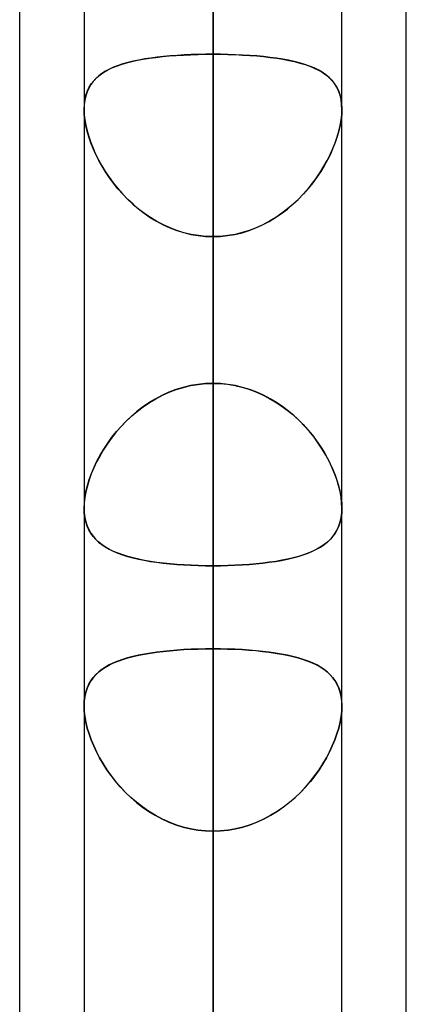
# Model space of a CAD drawing. Header units: millimetres. Extents: x -81 to 97, y -215 to 215.
# Tile 59 of 74: x 41.71 to 44, y 82.64 to 88.46. Entities that reach past the tile are written whole.
import ezdxf

# ---------------------------------------------------------------- set-up
doc = ezdxf.new("R2010")
doc.units = ezdxf.units.MM
doc.layers.add('MAIN-1', color=7, linetype='Continuous')
doc.layers.add('MAIN-2', color=7, linetype='Continuous')

msp = doc.modelspace()

# ---------------------------------------------------------------- linework, layer by layer
at = {"layer": 'MAIN-1'}
for p, q in [((44, 54.9413), (44, 105.4075)), ((42.8563, 0), (42.8563, 105.1835)), ((41.7125, 55.3107), (41.7125, 104.7669)), ((43.6188, 0), (43.6188, 104.7621)), ((42.0937, 104.6521), (42.0937, 0)), ((43.6187, 87.9388), (43.6187, 87.9377)), ((43.6187, 87.9377), (43.6188, 87.9366)), ((43.6188, 87.9366), (43.6188, 87.9355)), ((43.6188, 87.9355), (43.6188, 87.9344)), ((43.6188, 87.9344), (43.6188, 87.9333)), ((43.6188, 87.9333), (43.6188, 87.9323)), ((42.0937, 85.5741), (42.0937, 85.5742)), ((42.0937, 85.5739), (42.0937, 85.5741)), ((42.0937, 85.5738), (42.0937, 85.5739)), ((42.0937, 85.5736), (42.0937, 85.5738)), ((42.0937, 85.5735), (42.0937, 85.5736)), ((42.0937, 85.5733), (42.0937, 85.5735)), ((42.0937, 84.4051), (42.0938, 84.4054)), ((42.0937, 84.4049), (42.0937, 84.4051)), ((42.0937, 84.4046), (42.0937, 84.4049)), ((42.0937, 84.4044), (42.0937, 84.4046)), ((42.0937, 84.4042), (42.0937, 84.4044)), ((42.0937, 84.404), (42.0937, 84.4042)), ((43.6187, 84.4079), (43.6188, 84.4072)), ((43.6188, 84.4072), (43.6188, 84.4065)), ((43.6188, 84.4065), (43.6188, 84.4059)), ((43.6188, 84.4059), (43.6188, 84.4052)), ((43.6188, 84.4052), (43.6188, 84.4046)), ((43.6188, 84.4046), (43.6188, 84.4039))]:
    msp.add_line(p, q, dxfattribs=at)
at = {"layer": 'MAIN-2'}
for p, q in [((42.8563, 117.5775), (42.8563, 86.3119)), ((42.8563, 85.2327), (42.8563, 116.0525)), ((42.8563, 105.6825), (42.8563, 77.8938)), ((42.8563, 105.1835), (42.8563, 0)), ((42.8563, 76.8144), (42.8563, 104.1575)), ((42.8563, 104.0108), (42.8563, 0)), ((42.8563, 0), (42.8563, 104.0108)), ((42.8563, 0), (42.8563, 96.6745)), ((42.8563, 96.6745), (42.8563, 0)), ((42.8563, 95.5956), (42.8563, 0)), ((42.8563, 0), (42.8563, 95.5956)), ((42.8563, 88.2587), (42.8563, 95.5956)), ((42.8563, 95.5956), (42.8563, 88.2587)), ((42.8563, 93.7875), (42.8563, 69.4738)), ((42.8563, 93.6497), (42.8563, 86.3119)), ((42.8563, 86.3119), (42.8563, 93.6497)), ((42.8563, 68.3942), (42.8563, 92.2625)), ((42.8563, 84.7416), (42.8563, 92.0756)), ((42.8563, 92.0756), (42.8563, 84.7416)), ((42.8563, 88.8406), (42.8563, 81.5066)), ((42.8563, 81.5066), (42.8563, 88.8406)), ((42.4801, 88.2351), (42.5178, 88.2402)), ((42.5255, 88.2411), (42.4883, 88.2363)), ((42.5178, 88.2402), (42.5569, 88.2446)), ((42.564, 88.2453), (42.5255, 88.2411)), ((42.5569, 88.2446), (42.5972, 88.2484)), ((42.6037, 88.2489), (42.564, 88.2453)), ((42.5972, 88.2484), (42.6385, 88.2515)), ((42.6443, 88.2519), (42.6037, 88.2489)), ((42.6385, 88.2515), (42.6808, 88.2541)), ((42.6857, 88.2544), (42.6443, 88.2519)), ((42.6808, 88.2541), (42.724, 88.2561)), ((42.7276, 88.2563), (42.6857, 88.2544)), ((42.724, 88.2561), (42.7678, 88.2576)), ((42.7701, 88.2576), (42.7276, 88.2563)), ((42.7678, 88.2576), (42.8119, 88.2584)), ((42.813, 88.2584), (42.7701, 88.2576)), ((42.8119, 88.2584), (42.8563, 88.2587)), ((42.8563, 88.2587), (42.813, 88.2584)), ((42.8563, 88.2587), (42.9007, 88.2584)), ((42.8563, 0), (42.8563, 88.2587)), ((42.8563, 88.2587), (42.8563, 0)), ((42.9006, 88.2584), (42.8563, 88.2587)), ((42.9447, 88.2576), (42.9006, 88.2584)), ((42.9007, 88.2584), (42.9448, 88.2576)), ((42.9885, 88.2561), (42.9447, 88.2576)), ((42.9448, 88.2576), (42.9884, 88.2562)), ((42.9884, 88.2562), (43.0314, 88.2542)), ((43.0317, 88.2541), (42.9885, 88.2561)), ((43.0314, 88.2542), (43.0738, 88.2516)), ((43.074, 88.2515), (43.0317, 88.2541)), ((43.0738, 88.2516), (43.1154, 88.2484)), ((43.1153, 88.2484), (43.074, 88.2515)), ((43.1556, 88.2446), (43.1153, 88.2484)), ((43.1154, 88.2484), (43.156, 88.2445)), ((43.1947, 88.2402), (43.1556, 88.2446)), ((43.156, 88.2445), (43.1953, 88.2401)), ((43.2324, 88.2351), (43.1947, 88.2402)), ((43.1953, 88.2401), (43.2333, 88.2349)), ((42.268, 88.1817), (42.2433, 88.1704)), ((42.2586, 88.1776), (42.2854, 88.1886)), ((42.2945, 88.1919), (42.268, 88.1817)), ((42.2854, 88.1886), (42.3138, 88.1985)), ((42.3228, 88.2013), (42.2945, 88.1919)), ((42.3138, 88.1985), (42.3439, 88.2074)), ((42.3528, 88.2098), (42.3228, 88.2013)), ((42.3439, 88.2074), (42.3757, 88.2155)), ((42.3845, 88.2176), (42.3528, 88.2098)), ((42.3757, 88.2155), (42.409, 88.2228)), ((42.4177, 88.2245), (42.3845, 88.2176)), ((42.409, 88.2228), (42.4438, 88.2293)), ((42.4523, 88.2307), (42.4177, 88.2245)), ((42.4438, 88.2293), (42.4801, 88.2351)), ((42.4883, 88.2363), (42.4523, 88.2307)), ((43.2687, 88.2293), (43.2324, 88.2351)), ((43.2333, 88.2349), (43.2699, 88.2291)), ((43.3035, 88.2228), (43.2687, 88.2293)), ((43.2699, 88.2291), (43.305, 88.2225)), ((43.3368, 88.2155), (43.3035, 88.2228)), ((43.305, 88.2225), (43.3387, 88.2151)), ((43.3686, 88.2074), (43.3368, 88.2155)), ((43.3387, 88.2151), (43.3707, 88.2069)), ((43.3987, 88.1985), (43.3686, 88.2074)), ((43.3707, 88.2069), (43.4008, 88.1978)), ((43.4271, 88.1886), (43.3987, 88.1985)), ((43.4008, 88.1978), (43.4291, 88.1878)), ((43.4539, 88.1776), (43.4271, 88.1886)), ((43.4291, 88.1878), (43.4556, 88.1768)), ((42.18, 88.1304), (42.1626, 88.1147)), ((42.1698, 88.1216), (42.1892, 88.1376)), ((42.1993, 88.1448), (42.18, 88.1304)), ((42.1892, 88.1376), (42.2104, 88.1522)), ((42.2204, 88.1582), (42.1993, 88.1448)), ((42.2104, 88.1522), (42.2336, 88.1655)), ((42.2433, 88.1704), (42.2204, 88.1582)), ((42.2336, 88.1655), (42.2586, 88.1776)), ((43.4789, 88.1655), (43.4539, 88.1776)), ((43.4556, 88.1768), (43.4802, 88.1648)), ((43.5021, 88.1522), (43.4789, 88.1655)), ((43.4802, 88.1648), (43.5028, 88.1517)), ((43.5233, 88.1376), (43.5021, 88.1522)), ((43.5028, 88.1517), (43.5235, 88.1374)), ((43.5427, 88.1216), (43.5233, 88.1376)), ((43.5235, 88.1374), (43.5423, 88.1219)), ((42.1134, 88.0413), (42.1242, 88.064)), ((42.1332, 88.0788), (42.1213, 88.0586)), ((42.1242, 88.064), (42.1373, 88.0849)), ((42.147, 88.0975), (42.1332, 88.0788)), ((42.1373, 88.0849), (42.1525, 88.104)), ((42.1626, 88.1147), (42.147, 88.0975)), ((42.1525, 88.104), (42.1698, 88.1216)), ((43.5423, 88.1219), (43.5592, 88.1049)), ((43.56, 88.104), (43.5427, 88.1216)), ((43.5592, 88.1049), (43.5741, 88.0864)), ((43.5752, 88.0849), (43.56, 88.104)), ((43.5741, 88.0864), (43.5871, 88.0662)), ((43.5883, 88.064), (43.5752, 88.0849)), ((43.5871, 88.0662), (43.5979, 88.0443)), ((43.5991, 88.0413), (43.5883, 88.064)), ((42.1038, 88.0129), (42.0982, 87.9874)), ((42.0987, 87.9902), (42.1048, 88.0167)), ((42.1115, 88.0366), (42.1038, 88.0129)), ((42.1048, 88.0167), (42.1134, 88.0413)), ((42.1213, 88.0586), (42.1115, 88.0366)), ((43.5979, 88.0443), (43.6066, 88.0205)), ((43.6077, 88.0167), (43.5991, 88.0413)), ((43.6066, 88.0205), (43.613, 87.9948)), ((43.6138, 87.9902), (43.6077, 88.0167)), ((42.0937, 87.9322), (42.095, 87.9619)), ((42.0948, 87.9605), (42.0937, 87.9323)), ((42.0982, 87.9874), (42.0948, 87.9605)), ((42.095, 87.9619), (42.0987, 87.9902)), ((43.613, 87.9948), (43.617, 87.9676)), ((43.6175, 87.9619), (43.6138, 87.9902)), ((43.617, 87.9676), (43.6187, 87.9388)), ((43.6188, 87.9322), (43.6175, 87.9619)), ((42.0937, 87.9323), (42.0948, 87.9025)), ((42.0948, 87.9021), (42.0937, 87.9322)), ((42.0948, 87.9025), (42.0981, 87.8715)), ((42.0982, 87.8707), (42.0948, 87.9021)), ((43.6143, 87.8707), (43.6177, 87.9021)), ((43.6177, 87.9025), (43.6144, 87.8715)), ((43.6188, 87.9323), (43.6177, 87.9025)), ((43.6177, 87.9021), (43.6188, 87.9322)), ((42.0981, 87.8715), (42.1037, 87.839)), ((42.1039, 87.838), (42.0982, 87.8707)), ((42.1037, 87.839), (42.1113, 87.8057)), ((42.1117, 87.8042), (42.1039, 87.838)), ((43.6008, 87.8042), (43.6086, 87.838)), ((43.6088, 87.839), (43.6012, 87.8057)), ((43.6086, 87.838), (43.6143, 87.8707)), ((43.6144, 87.8715), (43.6088, 87.839)), ((42.1113, 87.8057), (42.1211, 87.7718)), ((42.1217, 87.7699), (42.1117, 87.8042)), ((43.5908, 87.7699), (43.6008, 87.8042)), ((43.6012, 87.8057), (43.5914, 87.7718)), ((42.1211, 87.7718), (42.1328, 87.7375)), ((42.1336, 87.7353), (42.1217, 87.7699)), ((42.1328, 87.7375), (42.1464, 87.7029)), ((42.1474, 87.7004), (42.1336, 87.7353)), ((43.5651, 87.7004), (43.5789, 87.7353)), ((43.5797, 87.7375), (43.5661, 87.7029)), ((43.5789, 87.7353), (43.5908, 87.7699)), ((43.5914, 87.7718), (43.5797, 87.7375)), ((42.1464, 87.7029), (42.1618, 87.6684)), ((42.1631, 87.6655), (42.1474, 87.7004)), ((42.1618, 87.6684), (42.179, 87.6338)), ((42.1806, 87.6308), (42.1631, 87.6655)), ((43.5319, 87.6308), (43.5494, 87.6655)), ((43.5507, 87.6684), (43.5335, 87.6338)), ((43.5494, 87.6655), (43.5651, 87.7004)), ((43.5661, 87.7029), (43.5507, 87.6684)), ((42.179, 87.6338), (42.198, 87.5994)), ((42.1997, 87.5964), (42.1806, 87.6308)), ((42.198, 87.5994), (42.2189, 87.565)), ((43.5145, 87.5994), (43.4936, 87.565)), ((43.5128, 87.5964), (43.5319, 87.6308)), ((43.5335, 87.6338), (43.5145, 87.5994)), ((42.2206, 87.5623), (42.1997, 87.5964)), ((42.2189, 87.565), (42.2416, 87.5311)), ((42.2434, 87.5286), (42.2206, 87.5623)), ((43.4692, 87.5286), (43.4919, 87.5623)), ((43.4936, 87.565), (43.4709, 87.5311)), ((43.4919, 87.5623), (43.5128, 87.5964)), ((42.2416, 87.5311), (42.2661, 87.4976)), ((42.2679, 87.4953), (42.2434, 87.5286)), ((42.2661, 87.4976), (42.2924, 87.4648)), ((42.2941, 87.4628), (42.2679, 87.4953)), ((43.4184, 87.4628), (43.4446, 87.4953)), ((43.4464, 87.4976), (43.4201, 87.4648)), ((43.4446, 87.4953), (43.4692, 87.5286)), ((43.4709, 87.5311), (43.4464, 87.4976)), ((42.2924, 87.4648), (42.3204, 87.4329)), ((42.3221, 87.4311), (42.2941, 87.4628)), ((42.3204, 87.4329), (42.3502, 87.402)), ((42.3519, 87.4004), (42.3221, 87.4311)), ((43.3606, 87.4004), (43.3904, 87.4311)), ((43.3921, 87.4329), (43.3623, 87.402)), ((43.3904, 87.4311), (43.4184, 87.4628)), ((43.4201, 87.4648), (43.3921, 87.4329)), ((42.3502, 87.402), (42.3816, 87.3725)), ((42.3833, 87.371), (42.3519, 87.4004)), ((42.3816, 87.3725), (42.4145, 87.3444)), ((42.4163, 87.343), (42.3833, 87.371)), ((43.2962, 87.343), (43.3292, 87.371)), ((43.3309, 87.3725), (43.298, 87.3444)), ((43.3292, 87.371), (43.3606, 87.4004)), ((43.3623, 87.402), (43.3309, 87.3725)), ((42.4145, 87.3444), (42.449, 87.318)), ((42.4508, 87.3167), (42.4163, 87.343)), ((42.449, 87.318), (42.4848, 87.2934)), ((42.4867, 87.2922), (42.4508, 87.3167)), ((43.2258, 87.2922), (43.2617, 87.3167)), ((43.2635, 87.318), (43.2277, 87.2934)), ((43.2617, 87.3167), (43.2962, 87.343)), ((43.298, 87.3444), (43.2635, 87.318)), ((42.4848, 87.2934), (42.5221, 87.2708)), ((42.5239, 87.2698), (42.4867, 87.2922)), ((42.5221, 87.2708), (42.5607, 87.2503)), ((42.5624, 87.2495), (42.5239, 87.2698)), ((42.5607, 87.2503), (42.6006, 87.2321)), ((42.6021, 87.2315), (42.5624, 87.2495)), ((43.1104, 87.2315), (43.1501, 87.2495)), ((43.1518, 87.2503), (43.1119, 87.2321)), ((43.1501, 87.2495), (43.1886, 87.2698)), ((43.1904, 87.2708), (43.1518, 87.2503)), ((43.1886, 87.2698), (43.2258, 87.2922)), ((43.2277, 87.2934), (43.1904, 87.2708)), ((42.6006, 87.2321), (42.6415, 87.2164)), ((42.6429, 87.2159), (42.6021, 87.2315)), ((42.6415, 87.2164), (42.6832, 87.2034)), ((42.6845, 87.203), (42.6429, 87.2159)), ((42.6832, 87.2034), (42.7256, 87.1931)), ((42.7268, 87.1929), (42.6845, 87.203)), ((42.7256, 87.1931), (42.7686, 87.1857)), ((42.7695, 87.1856), (42.7268, 87.1929)), ((42.943, 87.1856), (42.9857, 87.1929)), ((42.9869, 87.1931), (42.9439, 87.1857)), ((42.9857, 87.1929), (43.028, 87.203)), ((43.0293, 87.2034), (42.9869, 87.1931)), ((43.028, 87.203), (43.0696, 87.2159)), ((43.071, 87.2164), (43.0293, 87.2034)), ((43.0696, 87.2159), (43.1104, 87.2315)), ((43.1119, 87.2321), (43.071, 87.2164)), ((42.7686, 87.1857), (42.8122, 87.1812)), ((42.8127, 87.1812), (42.7695, 87.1856)), ((42.8122, 87.1812), (42.8563, 87.1797)), ((42.8563, 87.1797), (42.8127, 87.1812)), ((42.9003, 87.1812), (42.8563, 87.1797)), ((42.8563, 87.1797), (42.8998, 87.1812)), ((42.8563, 87.1797), (42.8563, 0)), ((42.8563, 0), (42.8563, 87.1797)), ((42.8563, 79.8419), (42.8563, 87.1797)), ((42.8563, 87.1797), (42.8563, 79.8419)), ((42.8998, 87.1812), (42.943, 87.1856)), ((42.9439, 87.1857), (42.9003, 87.1812)), ((42.5952, 86.2588), (42.5543, 86.2402)), ((42.557, 86.2415), (42.5973, 86.2596)), ((42.6371, 86.2747), (42.5952, 86.2588)), ((42.5973, 86.2596), (42.6386, 86.2752)), ((42.6798, 86.2879), (42.6371, 86.2747)), ((42.6386, 86.2752), (42.6809, 86.2883)), ((42.7232, 86.2983), (42.6798, 86.2879)), ((42.6809, 86.2883), (42.7241, 86.2985)), ((42.7671, 86.3058), (42.7232, 86.2983)), ((42.7241, 86.2985), (42.7678, 86.3059)), ((42.8115, 86.3104), (42.7671, 86.3058)), ((42.7678, 86.3059), (42.8119, 86.3104)), ((42.8563, 86.3119), (42.8115, 86.3104)), ((42.8119, 86.3104), (42.8563, 86.3119)), ((42.8563, 86.3119), (42.8995, 86.3105)), ((42.9006, 86.3104), (42.8563, 86.3119)), ((42.8995, 86.3105), (42.9424, 86.3062)), ((42.9447, 86.3059), (42.9006, 86.3104)), ((42.9424, 86.3062), (42.9849, 86.2992)), ((42.9884, 86.2985), (42.9447, 86.3059)), ((42.9849, 86.2992), (43.0269, 86.2895)), ((43.0316, 86.2883), (42.9884, 86.2985)), ((43.0269, 86.2895), (43.0682, 86.2772)), ((43.0739, 86.2752), (43.0316, 86.2883)), ((43.0682, 86.2772), (43.1089, 86.2622)), ((43.1152, 86.2596), (43.0739, 86.2752)), ((43.1089, 86.2622), (43.1486, 86.2449)), ((43.1555, 86.2415), (43.1152, 86.2596)), ((42.5148, 86.2193), (42.4766, 86.1962)), ((42.4802, 86.1985), (42.5179, 86.2211)), ((42.5543, 86.2402), (42.5148, 86.2193)), ((42.5179, 86.2211), (42.557, 86.2415)), ((43.1486, 86.2449), (43.1871, 86.2252)), ((43.1946, 86.2211), (43.1555, 86.2415)), ((43.1871, 86.2252), (43.2244, 86.2035)), ((43.2323, 86.1985), (43.1946, 86.2211)), ((43.2244, 86.2035), (43.2604, 86.1797)), ((42.4045, 86.1438), (42.3707, 86.1148)), ((42.3757, 86.1193), (42.4091, 86.1475)), ((42.4398, 86.1709), (42.4045, 86.1438)), ((42.4091, 86.1475), (42.4439, 86.1739)), ((42.4766, 86.1962), (42.4398, 86.1709)), ((42.4439, 86.1739), (42.4802, 86.1985)), ((43.2686, 86.1739), (43.2323, 86.1985)), ((43.2604, 86.1797), (43.295, 86.1541)), ((43.3034, 86.1475), (43.2686, 86.1739)), ((43.295, 86.1541), (43.3282, 86.1268)), ((43.3368, 86.1193), (43.3034, 86.1475)), ((42.3387, 86.0844), (42.3084, 86.0526)), ((42.3139, 86.0586), (42.344, 86.0896)), ((42.3707, 86.1148), (42.3387, 86.0844)), ((42.344, 86.0896), (42.3757, 86.1193)), ((43.3282, 86.1268), (43.3599, 86.098)), ((43.3685, 86.0896), (43.3368, 86.1193)), ((43.3599, 86.098), (43.3899, 86.0678)), ((43.3986, 86.0586), (43.3685, 86.0896)), ((42.2586, 85.9928), (42.2854, 86.0262)), ((42.3084, 86.0526), (42.2801, 86.0199)), ((42.2854, 86.0262), (42.3139, 86.0586)), ((43.3899, 86.0678), (43.4182, 86.0367)), ((43.4271, 86.0262), (43.3986, 86.0586)), ((43.4182, 86.0367), (43.4447, 86.0046)), ((43.4539, 85.9928), (43.4271, 86.0262)), ((42.2537, 85.9862), (42.2291, 85.9519)), ((42.2336, 85.9584), (42.2586, 85.9928)), ((42.2801, 86.0199), (42.2537, 85.9862)), ((43.4447, 86.0046), (43.4695, 85.9718)), ((43.4789, 85.9584), (43.4539, 85.9928)), ((43.4695, 85.9718), (43.4924, 85.9384)), ((42.2066, 85.9171), (42.186, 85.882)), ((42.1892, 85.8877), (42.2105, 85.9233)), ((42.2291, 85.9519), (42.2066, 85.9171)), ((42.2105, 85.9233), (42.2336, 85.9584)), ((43.502, 85.9233), (43.4789, 85.9584)), ((43.4924, 85.9384), (43.5135, 85.9046)), ((43.5233, 85.8877), (43.502, 85.9233)), ((42.1525, 85.8154), (42.1698, 85.8516)), ((42.186, 85.882), (42.1674, 85.8467)), ((42.1698, 85.8516), (42.1892, 85.8877)), ((43.5135, 85.9046), (43.5327, 85.8707)), ((43.5427, 85.8516), (43.5233, 85.8877)), ((43.5327, 85.8707), (43.5501, 85.8365)), ((43.56, 85.8154), (43.5427, 85.8516)), ((42.1507, 85.8112), (42.1359, 85.7757)), ((42.1373, 85.7791), (42.1525, 85.8154)), ((42.1674, 85.8467), (42.1507, 85.8112)), ((43.5501, 85.8365), (43.5658, 85.8022)), ((43.5752, 85.7791), (43.56, 85.8154)), ((43.5658, 85.8022), (43.5795, 85.7679)), ((42.1233, 85.7403), (42.1128, 85.7053)), ((42.1134, 85.7075), (42.1242, 85.7431)), ((42.1359, 85.7757), (42.1233, 85.7403)), ((42.1242, 85.7431), (42.1373, 85.7791)), ((43.5883, 85.7431), (43.5752, 85.7791)), ((43.5795, 85.7679), (43.5913, 85.7338)), ((43.5991, 85.7075), (43.5883, 85.7431)), ((42.1128, 85.7053), (42.1045, 85.6708)), ((42.1048, 85.6725), (42.1134, 85.7075)), ((43.5913, 85.7338), (43.6011, 85.7)), ((43.6077, 85.6725), (43.5991, 85.7075)), ((43.6011, 85.7), (43.6089, 85.6668)), ((42.0985, 85.6372), (42.0949, 85.605)), ((42.095, 85.6055), (42.0987, 85.6383)), ((42.1045, 85.6708), (42.0985, 85.6372)), ((42.0987, 85.6383), (42.1048, 85.6725)), ((43.6138, 85.6383), (43.6077, 85.6725)), ((43.6089, 85.6668), (43.6144, 85.6344)), ((43.6175, 85.6055), (43.6138, 85.6383)), ((43.6144, 85.6344), (43.6177, 85.6034)), ((42.0937, 85.5742), (42.095, 85.6055)), ((42.0949, 85.605), (42.0937, 85.5742)), ((42.0937, 85.5742), (42.0948, 85.5459)), ((42.0949, 85.5447), (42.0937, 85.5733)), ((43.6188, 85.5742), (43.6175, 85.6055)), ((43.6176, 85.5455), (43.6188, 85.5742)), ((43.6188, 85.5737), (43.6176, 85.5454)), ((43.6177, 85.6034), (43.6188, 85.5737)), ((42.0948, 85.5459), (42.0982, 85.5189)), ((42.0984, 85.5176), (42.0949, 85.5447)), ((42.0982, 85.5189), (42.1037, 85.4933)), ((42.1041, 85.4919), (42.0984, 85.5176)), ((43.6086, 85.4925), (43.6142, 85.5183)), ((43.6143, 85.5185), (43.6087, 85.493)), ((43.6142, 85.5183), (43.6176, 85.5455)), ((43.6176, 85.5454), (43.6143, 85.5185)), ((42.1037, 85.4933), (42.1114, 85.4694)), ((42.112, 85.4678), (42.1041, 85.4919)), ((42.1114, 85.4694), (42.1211, 85.4472)), ((42.1219, 85.4455), (42.112, 85.4678)), ((42.1211, 85.4472), (42.1328, 85.4265)), ((42.1339, 85.4248), (42.1219, 85.4455)), ((43.5789, 85.4252), (43.5908, 85.446)), ((43.5913, 85.4469), (43.5795, 85.4262)), ((43.5908, 85.446), (43.6008, 85.4684)), ((43.601, 85.4691), (43.5913, 85.4469)), ((43.6008, 85.4684), (43.6086, 85.4925)), ((43.6087, 85.493), (43.601, 85.4691)), ((42.1328, 85.4265), (42.1464, 85.4074)), ((42.1478, 85.4056), (42.1339, 85.4248)), ((42.1464, 85.4074), (42.1618, 85.3897)), ((42.1635, 85.388), (42.1478, 85.4056)), ((42.1618, 85.3897), (42.179, 85.3734)), ((42.181, 85.3717), (42.1635, 85.388)), ((43.5319, 85.372), (43.5494, 85.3883)), ((43.5505, 85.3895), (43.5333, 85.3732)), ((43.5494, 85.3883), (43.5651, 85.406)), ((43.5659, 85.4072), (43.5505, 85.3895)), ((43.5651, 85.406), (43.5789, 85.4252)), ((43.5795, 85.4262), (43.5659, 85.4072)), ((42.179, 85.3734), (42.198, 85.3583)), ((42.2001, 85.3567), (42.181, 85.3717)), ((42.198, 85.3583), (42.2189, 85.3442)), ((42.221, 85.3429), (42.2001, 85.3567)), ((42.2189, 85.3442), (42.2416, 85.3312)), ((42.2438, 85.33), (42.221, 85.3429)), ((42.2416, 85.3312), (42.2661, 85.3191)), ((42.2683, 85.3181), (42.2438, 85.33)), ((43.4446, 85.3183), (43.4691, 85.3302)), ((43.4707, 85.331), (43.4462, 85.319)), ((43.4691, 85.3302), (43.4919, 85.3431)), ((43.4934, 85.344), (43.4707, 85.331)), ((43.4919, 85.3431), (43.5128, 85.357)), ((43.5143, 85.3581), (43.4934, 85.344)), ((43.5128, 85.357), (43.5319, 85.372)), ((43.5333, 85.3732), (43.5143, 85.3581)), ((42.2661, 85.3191), (42.2924, 85.308)), ((42.2945, 85.3072), (42.2683, 85.3181)), ((42.2924, 85.308), (42.3204, 85.2978)), ((42.3225, 85.2971), (42.2945, 85.3072)), ((42.3204, 85.2978), (42.3501, 85.2885)), ((42.3522, 85.2879), (42.3225, 85.2971)), ((42.3501, 85.2885), (42.3815, 85.2799)), ((42.3836, 85.2794), (42.3522, 85.2879)), ((42.3815, 85.2799), (42.4145, 85.2722)), ((42.4166, 85.2717), (42.3836, 85.2794)), ((42.4145, 85.2722), (42.4489, 85.2652)), ((42.4511, 85.2648), (42.4166, 85.2717)), ((43.2618, 85.2649), (43.2963, 85.2718)), ((43.2978, 85.2721), (43.2634, 85.2652)), ((43.2963, 85.2718), (43.3293, 85.2795)), ((43.3307, 85.2799), (43.2978, 85.2721)), ((43.3293, 85.2795), (43.3607, 85.288)), ((43.3621, 85.2884), (43.3307, 85.2799)), ((43.3607, 85.288), (43.3904, 85.2973)), ((43.3919, 85.2978), (43.3621, 85.2884)), ((43.3904, 85.2973), (43.4184, 85.3074)), ((43.4199, 85.308), (43.3919, 85.2978)), ((43.4184, 85.3074), (43.4446, 85.3183)), ((43.4462, 85.319), (43.4199, 85.308)), ((42.4489, 85.2652), (42.4847, 85.2589)), ((42.4869, 85.2586), (42.4511, 85.2648)), ((42.4847, 85.2589), (42.522, 85.2534)), ((42.5241, 85.2531), (42.4869, 85.2586)), ((42.522, 85.2534), (42.5606, 85.2485)), ((42.5626, 85.2483), (42.5241, 85.2531)), ((42.5606, 85.2485), (42.6005, 85.2443)), ((42.6023, 85.2441), (42.5626, 85.2483)), ((42.6005, 85.2443), (42.6414, 85.2408)), ((42.6431, 85.2406), (42.6023, 85.2441)), ((42.6414, 85.2408), (42.6831, 85.2379)), ((42.6847, 85.2378), (42.6431, 85.2406)), ((42.6831, 85.2379), (42.7255, 85.2356)), ((42.7268, 85.2356), (42.6847, 85.2378)), ((42.7255, 85.2356), (42.7686, 85.234)), ((42.7696, 85.234), (42.7268, 85.2356)), ((42.7686, 85.234), (42.8122, 85.2331)), ((42.8127, 85.233), (42.7696, 85.234)), ((42.8122, 85.2331), (42.8563, 85.2327)), ((42.8563, 85.2327), (42.8127, 85.233)), ((42.9003, 85.2331), (42.8563, 85.2327)), ((42.8563, 85.2327), (42.8998, 85.233)), ((42.8563, 85.2327), (42.8563, 77.8938)), ((42.8563, 77.8938), (42.8563, 85.2327)), ((42.8998, 85.233), (42.943, 85.234)), ((42.9439, 85.234), (42.9003, 85.2331)), ((42.943, 85.234), (42.9858, 85.2356)), ((42.9869, 85.2356), (42.9439, 85.234)), ((42.9858, 85.2356), (43.028, 85.2378)), ((43.0293, 85.2379), (42.9869, 85.2356)), ((43.028, 85.2378), (43.0696, 85.2407)), ((43.071, 85.2408), (43.0293, 85.2379)), ((43.0696, 85.2407), (43.1105, 85.2442)), ((43.1119, 85.2443), (43.071, 85.2408)), ((43.1105, 85.2442), (43.1502, 85.2483)), ((43.1517, 85.2485), (43.1119, 85.2443)), ((43.1502, 85.2483), (43.1887, 85.2532)), ((43.1903, 85.2534), (43.1517, 85.2485)), ((43.1887, 85.2532), (43.2259, 85.2587)), ((43.2276, 85.2589), (43.1903, 85.2534)), ((43.2259, 85.2587), (43.2618, 85.2649)), ((43.2634, 85.2652), (43.2276, 85.2589)), ((42.351, 84.6878), (42.3213, 84.6787)), ((42.3224, 84.679), (42.3523, 84.6881)), ((42.3825, 84.6961), (42.351, 84.6878)), ((42.3523, 84.6881), (42.3836, 84.6964)), ((42.4155, 84.7036), (42.3825, 84.6961)), ((42.3836, 84.6964), (42.4165, 84.7039)), ((42.45, 84.7104), (42.4155, 84.7036)), ((42.4165, 84.7039), (42.4509, 84.7106)), ((42.4859, 84.7165), (42.45, 84.7104)), ((42.4509, 84.7106), (42.4866, 84.7166)), ((42.5232, 84.7218), (42.4859, 84.7165)), ((42.4866, 84.7166), (42.5238, 84.7219)), ((42.5617, 84.7265), (42.5232, 84.7218)), ((42.5238, 84.7219), (42.5622, 84.7266)), ((42.6015, 84.7306), (42.5617, 84.7265)), ((42.5622, 84.7266), (42.6018, 84.7306)), ((42.6424, 84.734), (42.6015, 84.7306)), ((42.6018, 84.7306), (42.6424, 84.734)), ((42.684, 84.7367), (42.6424, 84.734)), ((42.6424, 84.734), (42.684, 84.7367)), ((42.7263, 84.7389), (42.684, 84.7367)), ((42.684, 84.7367), (42.7264, 84.7389)), ((42.7692, 84.7404), (42.7263, 84.7389)), ((42.7264, 84.7389), (42.7694, 84.7404)), ((42.8125, 84.7413), (42.7692, 84.7404)), ((42.7694, 84.7404), (42.8127, 84.7413)), ((42.8563, 84.7416), (42.8125, 84.7413)), ((42.8127, 84.7413), (42.8563, 84.7416)), ((42.8563, 84.7416), (42.8998, 84.7413)), ((42.8563, 81.5066), (42.8563, 84.7416)), ((42.8563, 84.7416), (42.8563, 81.5066)), ((42.8999, 84.7413), (42.8563, 84.7416)), ((42.8998, 84.7413), (42.9429, 84.7404)), ((42.9433, 84.7404), (42.8999, 84.7413)), ((42.9429, 84.7404), (42.9856, 84.7389)), ((42.9863, 84.7389), (42.9433, 84.7404)), ((42.9856, 84.7389), (43.0277, 84.7368)), ((43.0288, 84.7367), (42.9863, 84.7389)), ((43.0277, 84.7368), (43.0691, 84.734)), ((43.0704, 84.7339), (43.0288, 84.7367)), ((43.0691, 84.734), (43.1099, 84.7307)), ((43.1111, 84.7305), (43.0704, 84.7339)), ((43.1099, 84.7307), (43.1495, 84.7267)), ((43.1508, 84.7265), (43.1111, 84.7305)), ((43.1495, 84.7267), (43.1879, 84.722)), ((43.1892, 84.7218), (43.1508, 84.7265)), ((43.1879, 84.722), (43.225, 84.7167)), ((43.2264, 84.7165), (43.1892, 84.7218)), ((43.225, 84.7167), (43.2608, 84.7107)), ((43.2622, 84.7105), (43.2264, 84.7165)), ((43.2608, 84.7107), (43.2953, 84.704)), ((43.2966, 84.7037), (43.2622, 84.7105)), ((43.2953, 84.704), (43.3282, 84.6965)), ((43.3295, 84.6962), (43.2966, 84.7037)), ((43.3282, 84.6965), (43.3596, 84.6883)), ((43.3609, 84.6879), (43.3295, 84.6962)), ((43.3596, 84.6883), (43.3893, 84.6793)), ((43.3907, 84.6788), (43.3609, 84.6879)), ((42.2198, 84.6333), (42.1989, 84.6195)), ((42.1993, 84.6198), (42.2203, 84.6337)), ((42.2425, 84.6461), (42.2198, 84.6333)), ((42.2203, 84.6337), (42.2432, 84.6465)), ((42.267, 84.6579), (42.2425, 84.6461)), ((42.2432, 84.6465), (42.2679, 84.6583)), ((42.2933, 84.6687), (42.267, 84.6579)), ((42.2679, 84.6583), (42.2943, 84.6691)), ((42.3213, 84.6787), (42.2933, 84.6687)), ((42.2943, 84.6691), (42.3224, 84.679)), ((43.3893, 84.6793), (43.4173, 84.6694)), ((43.4189, 84.6688), (43.3907, 84.6788)), ((43.4173, 84.6694), (43.4436, 84.6587)), ((43.4453, 84.658), (43.4189, 84.6688)), ((43.4436, 84.6587), (43.4681, 84.6471)), ((43.47, 84.6461), (43.4453, 84.658)), ((43.4681, 84.6471), (43.4909, 84.6344)), ((43.4928, 84.6333), (43.47, 84.6461)), ((43.4909, 84.6344), (43.5118, 84.6208)), ((43.5139, 84.6194), (43.4928, 84.6333)), ((42.1469, 84.5709), (42.1332, 84.5519)), ((42.1335, 84.5523), (42.1471, 84.5712)), ((42.1625, 84.5885), (42.1469, 84.5709)), ((42.1471, 84.5712), (42.1627, 84.5887)), ((42.1798, 84.6046), (42.1625, 84.5885)), ((42.1627, 84.5887), (42.18, 84.6048)), ((42.1989, 84.6195), (42.1798, 84.6046)), ((42.18, 84.6048), (42.1993, 84.6198)), ((43.5118, 84.6208), (43.531, 84.6061)), ((43.5331, 84.6043), (43.5139, 84.6194)), ((43.531, 84.6061), (43.5484, 84.5901)), ((43.5504, 84.5881), (43.5331, 84.6043)), ((43.5484, 84.5901), (43.5641, 84.5728)), ((43.5659, 84.5705), (43.5504, 84.5881)), ((43.5641, 84.5728), (43.5779, 84.554)), ((43.5795, 84.5516), (43.5659, 84.5705)), ((42.1214, 84.5313), (42.1115, 84.509)), ((42.1118, 84.5098), (42.1217, 84.5319)), ((42.1332, 84.5519), (42.1214, 84.5313)), ((42.1217, 84.5319), (42.1335, 84.5523)), ((43.5779, 84.554), (43.5899, 84.5337)), ((43.5913, 84.531), (43.5795, 84.5516)), ((43.5899, 84.5337), (43.5999, 84.5117)), ((43.601, 84.5089), (43.5913, 84.531)), ((43.5999, 84.5117), (43.6079, 84.4881)), ((42.0982, 84.4594), (42.0948, 84.4324)), ((42.0949, 84.4336), (42.0984, 84.4606)), ((42.1038, 84.4851), (42.0982, 84.4594)), ((42.0984, 84.4606), (42.1041, 84.4861)), ((42.1115, 84.509), (42.1038, 84.4851)), ((42.1041, 84.4861), (42.1118, 84.5098)), ((43.6087, 84.485), (43.601, 84.5089)), ((43.6079, 84.4881), (43.6137, 84.4627)), ((43.6143, 84.4594), (43.6087, 84.485)), ((43.6137, 84.4627), (43.6174, 84.436)), ((43.6177, 84.4324), (43.6143, 84.4594)), ((42.0948, 84.4324), (42.0937, 84.4039)), ((42.0949, 84.3732), (42.0937, 84.404)), ((42.0937, 84.4039), (42.0949, 84.3733)), ((42.0938, 84.4054), (42.0949, 84.4336)), ((43.6174, 84.436), (43.6187, 84.4079)), ((43.6176, 84.3732), (43.6188, 84.404)), ((43.6188, 84.4039), (43.6176, 84.3733)), ((43.6188, 84.404), (43.6177, 84.4324)), ((42.0949, 84.3733), (42.0985, 84.3411)), ((42.0985, 84.3411), (42.0949, 84.3732)), ((42.0985, 84.3411), (42.1044, 84.3075)), ((42.1044, 84.3076), (42.0985, 84.3411)), ((43.614, 84.3411), (43.6081, 84.3075)), ((43.6081, 84.3076), (43.614, 84.3411)), ((43.6176, 84.3733), (43.614, 84.3411)), ((43.614, 84.3411), (43.6176, 84.3732)), ((42.1127, 84.2731), (42.1044, 84.3076)), ((42.1044, 84.3075), (42.1127, 84.2731)), ((43.5998, 84.2731), (43.6081, 84.3076)), ((43.6081, 84.3075), (43.5998, 84.2731)), ((42.1127, 84.2731), (42.1231, 84.2382)), ((42.1232, 84.238), (42.1127, 84.2731)), ((42.1231, 84.2382), (42.1357, 84.2028)), ((42.1358, 84.2026), (42.1232, 84.238)), ((43.5767, 84.2026), (43.5893, 84.238)), ((43.5894, 84.2382), (43.5768, 84.2028)), ((43.5893, 84.238), (43.5998, 84.2731)), ((43.5998, 84.2731), (43.5894, 84.2382)), ((42.1357, 84.2028), (42.1503, 84.1673)), ((42.1505, 84.1669), (42.1358, 84.2026)), ((42.1503, 84.1673), (42.167, 84.1317)), ((42.1672, 84.1313), (42.1505, 84.1669)), ((43.5453, 84.1313), (43.562, 84.1669)), ((43.5622, 84.1673), (43.5455, 84.1317)), ((43.562, 84.1669), (43.5767, 84.2026)), ((43.5768, 84.2028), (43.5622, 84.1673)), ((42.167, 84.1317), (42.1856, 84.0962)), ((42.1857, 84.0959), (42.1672, 84.1313)), ((43.5268, 84.0959), (43.5453, 84.1313)), ((43.5455, 84.1317), (43.5269, 84.0962)), ((42.1856, 84.0962), (42.2062, 84.0608)), ((42.2062, 84.0609), (42.1857, 84.0959)), ((42.2286, 84.0261), (42.2062, 84.0609)), ((42.2062, 84.0608), (42.2288, 84.0257)), ((43.5063, 84.0608), (43.4837, 84.0257)), ((43.4839, 84.0261), (43.5063, 84.0609)), ((43.5269, 84.0962), (43.5063, 84.0608)), ((43.5063, 84.0609), (43.5268, 84.0959)), ((42.2529, 83.9918), (42.2286, 84.0261)), ((42.2288, 84.0257), (42.2534, 83.9911)), ((42.2792, 83.9581), (42.2529, 83.9918)), ((42.2534, 83.9911), (42.2799, 83.9572)), ((43.4591, 83.9911), (43.4326, 83.9572)), ((43.4333, 83.9581), (43.4596, 83.9918)), ((43.4837, 84.0257), (43.4591, 83.9911)), ((43.4596, 83.9918), (43.4839, 84.0261)), ((42.3074, 83.9252), (42.2792, 83.9581)), ((42.2799, 83.9572), (42.3083, 83.9242)), ((43.4326, 83.9572), (43.4042, 83.9242)), ((43.4051, 83.9252), (43.4333, 83.9581)), ((42.3374, 83.8934), (42.3074, 83.9252)), ((42.3083, 83.9242), (42.3385, 83.8923)), ((42.3693, 83.8628), (42.3374, 83.8934)), ((42.3385, 83.8923), (42.3705, 83.8617)), ((43.374, 83.8923), (43.342, 83.8617)), ((43.3432, 83.8628), (43.3751, 83.8934)), ((43.4042, 83.9242), (43.374, 83.8923)), ((43.3751, 83.8934), (43.4051, 83.9252)), ((42.403, 83.8336), (42.3693, 83.8628)), ((42.3705, 83.8617), (42.4042, 83.8326)), ((42.4383, 83.8062), (42.403, 83.8336)), ((42.4042, 83.8326), (42.4394, 83.8054)), ((43.3083, 83.8326), (43.2731, 83.8054)), ((43.2742, 83.8062), (43.3095, 83.8336)), ((43.342, 83.8617), (43.3083, 83.8326)), ((43.3095, 83.8336), (43.3432, 83.8628)), ((42.4751, 83.7806), (42.4383, 83.8062)), ((42.4394, 83.8054), (42.4761, 83.78)), ((42.5133, 83.7572), (42.4751, 83.7806)), ((42.4761, 83.78), (42.5142, 83.7567)), ((42.5528, 83.736), (42.5133, 83.7572)), ((42.5142, 83.7567), (42.5538, 83.7356)), ((43.1983, 83.7567), (43.1587, 83.7356)), ((43.1597, 83.736), (43.1992, 83.7572)), ((43.2364, 83.78), (43.1983, 83.7567)), ((43.1992, 83.7572), (43.2374, 83.7806)), ((43.2731, 83.8054), (43.2364, 83.78)), ((43.2374, 83.7806), (43.2742, 83.8062)), ((42.5937, 83.7172), (42.5528, 83.736)), ((42.5538, 83.7356), (42.5946, 83.7168)), ((42.6358, 83.701), (42.5937, 83.7172)), ((42.5946, 83.7168), (42.6365, 83.7007)), ((42.6788, 83.6875), (42.6358, 83.701)), ((42.6365, 83.7007), (42.6791, 83.6874)), ((43.076, 83.7007), (43.0334, 83.6874)), ((43.0337, 83.6875), (43.0767, 83.701)), ((43.1179, 83.7168), (43.076, 83.7007)), ((43.0767, 83.701), (43.1188, 83.7172)), ((43.1587, 83.7356), (43.1179, 83.7168)), ((43.1188, 83.7172), (43.1597, 83.736)), ((42.7224, 83.6769), (42.6788, 83.6875)), ((42.6791, 83.6874), (42.7225, 83.6769)), ((42.7666, 83.6693), (42.7224, 83.6769)), ((42.7225, 83.6769), (42.7666, 83.6693)), ((42.7666, 83.6693), (42.8112, 83.6646)), ((42.8112, 83.6646), (42.7666, 83.6693)), ((42.8112, 83.6646), (42.8563, 83.6631)), ((42.8563, 83.6631), (42.8112, 83.6646)), ((42.9013, 83.6646), (42.8563, 83.6631)), ((42.8563, 83.6631), (42.9013, 83.6646)), ((42.8563, 83.6631), (42.8563, 80.4281)), ((42.8563, 80.4281), (42.8563, 83.6631)), ((42.8563, 76.3288), (42.8563, 83.6631)), ((42.8563, 83.6631), (42.8563, 76.3288)), ((42.9459, 83.6693), (42.9013, 83.6646)), ((42.9013, 83.6646), (42.9459, 83.6693)), ((42.9899, 83.6769), (42.9459, 83.6693)), ((42.9459, 83.6693), (42.9901, 83.6769)), ((43.0334, 83.6874), (42.9899, 83.6769)), ((42.9901, 83.6769), (43.0337, 83.6875))]:
    msp.add_line(p, q, dxfattribs=at)

doc.saveas('drawing.dxf')
